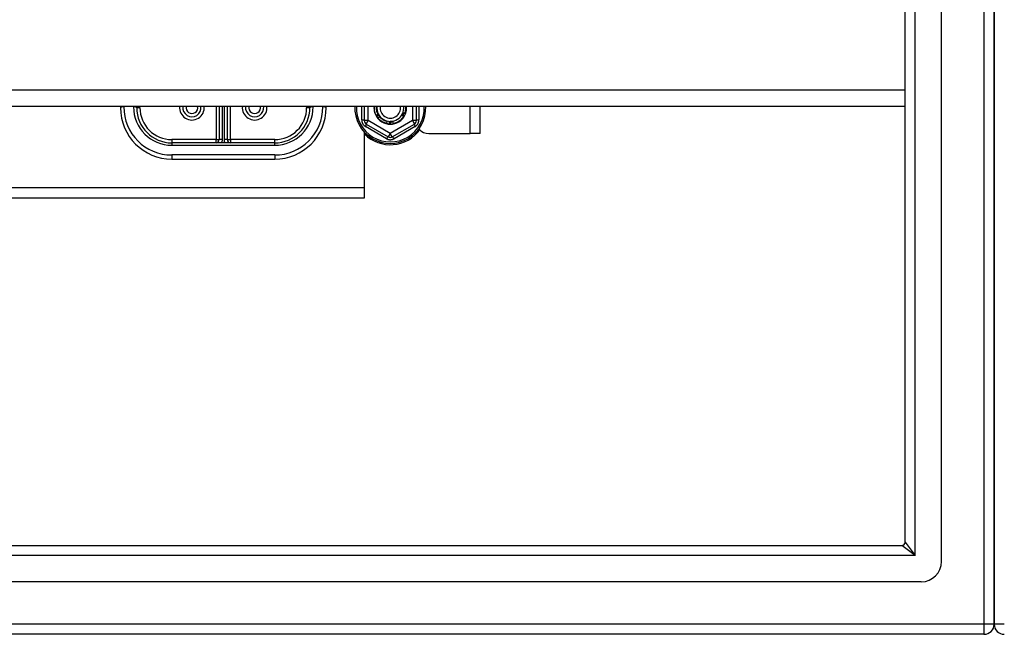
# Model space of a CAD drawing. Header units: inches. Extents: x 96 to 240, y 74 to 100.
# Tile 30 of 65: x 159 to 168, y 75 to 81. Entities that reach past the tile are written whole.
import ezdxf

# ---------------------------------------------------------------- set-up
doc = ezdxf.new("R2010")
doc.units = ezdxf.units.IN
doc.header["$MEASUREMENT"] = 0
doc.layers.add('Visible Edges(ANSI)', color=7, linetype='Continuous', lineweight=25)
doc.layers.add('Visible Tangent Edges(ANSI)', color=7, linetype='Continuous', lineweight=25)

msp = doc.modelspace()

# ---------------------------------------------------------------- linework, layer by layer
at = {"layer": 'Visible Edges(ANSI)'}
for p, q in [((167.5958, 75.9106), (167.5958, 98.4933)), ((167.2415, 76.0991), (167.2415, 98.3048)), ((168.1077, 98.328), (168.1077, 76.076)), ((168.1077, 76.076), (168.1077, 98.328)), ((167.2415, 80.3412), (130.6077, 80.3412)), ((159.6077, 80.3412), (159.6077, 80.3289)), ((159.7651, 80.3289), (159.7651, 80.3412)), ((160.5683, 80.3412), (160.5683, 80.0179)), ((160.647, 80.0179), (160.647, 80.3412)), ((161.4502, 80.3412), (161.4502, 80.3289)), ((161.6077, 80.3289), (161.6077, 80.3412)), ((161.9787, 80.3412), (161.9787, 80.2031)), ((162.4866, 80.2031), (162.4866, 80.3412)), ((163.1077, 80.077), (163.1077, 80.3412)), ((162.0961, 80.2526), (162.0959, 80.253)), ((162.0986, 80.2482), (162.0984, 80.2485)), ((162.1296, 80.2408), (162.1305, 80.242)), ((162.1999, 80.1982), (162.1944, 80.1763)), ((162.3671, 80.2488), (162.3669, 80.2485)), ((162.3696, 80.2533), (162.3694, 80.2529)), ((161.9827, 79.551), (161.9827, 80.089)), ((161.9984, 80.169), (162.213, 80.0451)), ((162.2132, 80.1727), (162.2129, 80.1708)), ((162.2279, 80.1715), (162.2277, 80.1715)), ((162.233, 80.1715), (162.2326, 80.1715)), ((162.2381, 80.1716), (162.2377, 80.1715)), ((162.2523, 80.0451), (162.4669, 80.169)), ((162.6077, 80.077), (163.0087, 80.077)), ((163.1077, 80.077), (163.0087, 80.077)), ((161.1077, 79.9864), (160.1077, 79.9864)), ((160.1077, 79.8289), (161.1077, 79.8289)), ((161.9827, 79.452), (161.9827, 79.551)), ((135.2327, 79.452), (161.9827, 79.452)), ((97.0048, 76.0681), (167.2105, 76.0681)), ((168.1077, 75.301), (168.1077, 76.076)), ((168.1077, 76.076), (168.1077, 75.301)), ((167.399, 75.7138), (96.8163, 75.7138)), ((168.0087, 75.202), (96.9738, 75.202))]:
    msp.add_line(p, q, dxfattribs=at)
at = {"layer": 'Visible Edges(ANSI)', "flags": 128}
for points in [[(162.0959, 80.253), (162.0941, 80.2563), (162.0924, 80.2598), (162.0908, 80.2632), (162.0893, 80.2667), (162.0879, 80.2702), (162.0865, 80.2738), (162.0853, 80.2774), (162.0841, 80.281), (162.083, 80.2847), (162.082, 80.2883), (162.0811, 80.292), (162.0803, 80.2958), (162.0796, 80.2995), (162.079, 80.3032), (162.0784, 80.307), (162.078, 80.3108), (162.0776, 80.3146), (162.0774, 80.3184), (162.0772, 80.3222), (162.0771, 80.326), (162.0772, 80.3298), (162.0773, 80.3336), (162.0775, 80.3374), (162.0778, 80.3412)], [(162.0949, 80.3412), (162.0947, 80.338), (162.0946, 80.3347), (162.0945, 80.3315), (162.0946, 80.3282), (162.0947, 80.325), (162.0949, 80.3218), (162.0951, 80.3185), (162.0954, 80.3153), (162.0958, 80.312), (162.0963, 80.3088), (162.0969, 80.3056), (162.0975, 80.3024), (162.0982, 80.2993), (162.099, 80.2961), (162.0999, 80.293), (162.1008, 80.2899), (162.1018, 80.2868), (162.1029, 80.2837), (162.104, 80.2807), (162.1052, 80.2777), (162.1065, 80.2747), (162.1079, 80.2718), (162.1093, 80.2689), (162.1108, 80.266)], [(162.3423, 80.2536), (162.3429, 80.2548), (162.3435, 80.2559), (162.3441, 80.2571), (162.3447, 80.2583), (162.3453, 80.2595), (162.3459, 80.2606), (162.3465, 80.2618), (162.3471, 80.263), (162.3477, 80.2641), (162.3483, 80.2653), (162.3489, 80.2665), (162.3495, 80.2677), (162.35, 80.2688), (162.3506, 80.27), (162.3512, 80.2712), (162.3518, 80.2723), (162.3524, 80.2735), (162.353, 80.2747), (162.3536, 80.2759), (162.3542, 80.277), (162.3548, 80.2782), (162.3554, 80.2794), (162.356, 80.2805), (162.3566, 80.2817)], [(162.3423, 80.2536), (162.343, 80.2547), (162.3438, 80.2558), (162.3445, 80.2569), (162.3452, 80.258), (162.3458, 80.2592), (162.3465, 80.2603), (162.3472, 80.2614), (162.3478, 80.2626), (162.3485, 80.2637), (162.3491, 80.2649), (162.3497, 80.2661), (162.3503, 80.2672), (162.3509, 80.2684), (162.3515, 80.2696), (162.352, 80.2708), (162.3526, 80.272), (162.3531, 80.2732), (162.3537, 80.2744), (162.3542, 80.2756), (162.3547, 80.2768), (162.3552, 80.278), (162.3557, 80.2792), (162.3561, 80.2805), (162.3566, 80.2817)], [(162.3533, 80.2667), (162.3536, 80.2673), (162.3538, 80.2678), (162.3541, 80.2684), (162.3544, 80.269), (162.3547, 80.2695), (162.3549, 80.2701), (162.3552, 80.2707), (162.3554, 80.2713), (162.3557, 80.2718), (162.356, 80.2724), (162.3562, 80.273), (162.3565, 80.2736), (162.3567, 80.2742), (162.357, 80.2747), (162.3572, 80.2753), (162.3575, 80.2759), (162.3577, 80.2765), (162.3579, 80.2771), (162.3582, 80.2777), (162.3584, 80.2783), (162.3586, 80.2788), (162.3588, 80.2794), (162.3591, 80.28), (162.3593, 80.2806)], [(162.3566, 80.2817), (162.3573, 80.2814), (162.3581, 80.2811), (162.3589, 80.2808), (162.3596, 80.2805), (162.3604, 80.2802), (162.3612, 80.2799), (162.362, 80.2796), (162.3627, 80.2793), (162.3635, 80.279), (162.3643, 80.2787), (162.365, 80.2784), (162.3658, 80.2781), (162.3666, 80.2778), (162.3673, 80.2775), (162.3681, 80.2772), (162.3689, 80.2769), (162.3696, 80.2766), (162.3704, 80.2763), (162.3712, 80.276), (162.372, 80.2757), (162.3727, 80.2754), (162.3735, 80.2751), (162.3743, 80.2749), (162.3751, 80.2746)], [(162.3751, 80.2746), (162.3759, 80.2772), (162.3768, 80.2799), (162.3775, 80.2826), (162.3783, 80.2854), (162.3789, 80.2881), (162.3796, 80.2909), (162.3802, 80.2936), (162.3807, 80.2964), (162.3812, 80.2992), (162.3816, 80.3019), (162.3819, 80.3047), (162.3823, 80.3075), (162.3825, 80.3103), (162.3827, 80.3131), (162.3829, 80.3159), (162.383, 80.3188), (162.3831, 80.3216), (162.3831, 80.3244), (162.383, 80.3272), (162.3829, 80.33), (162.3827, 80.3328), (162.3825, 80.3356), (162.3823, 80.3384), (162.382, 80.3412)], [(162.3875, 80.3412), (162.3877, 80.3385), (162.3879, 80.3358), (162.388, 80.3331), (162.3881, 80.3304), (162.3882, 80.3277), (162.3882, 80.3249), (162.3881, 80.3222), (162.388, 80.3195), (162.3878, 80.3168), (162.3876, 80.3141), (162.3874, 80.3114), (162.3871, 80.3087), (162.3867, 80.306), (162.3864, 80.3033), (162.3859, 80.3006), (162.3854, 80.298), (162.3849, 80.2953), (162.3843, 80.2926), (162.3837, 80.29), (162.383, 80.2874), (162.3823, 80.2847), (162.3816, 80.2821), (162.3808, 80.2795), (162.3799, 80.277)], [(162.0959, 80.253), (162.0966, 80.2536), (162.0974, 80.2542), (162.0981, 80.2548), (162.0988, 80.2554), (162.0996, 80.2561), (162.1003, 80.2567), (162.1011, 80.2573), (162.1018, 80.2579), (162.1026, 80.2585), (162.1033, 80.2591), (162.104, 80.2597), (162.1048, 80.2603), (162.1055, 80.2609), (162.1063, 80.2615), (162.107, 80.2622), (162.1078, 80.2628), (162.1085, 80.2634), (162.1093, 80.264), (162.11, 80.2646), (162.1108, 80.2652), (162.1115, 80.2658), (162.1123, 80.2664), (162.113, 80.267), (162.1138, 80.2676)], [(162.1158, 80.2637), (162.115, 80.2632), (162.1142, 80.2627), (162.1134, 80.2623), (162.1126, 80.2618), (162.1117, 80.2613), (162.1109, 80.2609), (162.1101, 80.2604), (162.1093, 80.2599), (162.1085, 80.2595), (162.1076, 80.259), (162.1068, 80.2585), (162.106, 80.2581), (162.1052, 80.2576), (162.1043, 80.2571), (162.1035, 80.2567), (162.1027, 80.2562), (162.1019, 80.2558), (162.101, 80.2553), (162.1002, 80.2549), (162.0994, 80.2544), (162.0986, 80.254), (162.0977, 80.2535), (162.0969, 80.2531), (162.0961, 80.2526)], [(162.0984, 80.2485), (162.0983, 80.2487), (162.0982, 80.2488), (162.0981, 80.249), (162.098, 80.2492), (162.0979, 80.2494), (162.0978, 80.2495), (162.0977, 80.2497), (162.0976, 80.2499), (162.0975, 80.25), (162.0974, 80.2502), (162.0973, 80.2504), (162.0972, 80.2505), (162.0971, 80.2507), (162.097, 80.2509), (162.0969, 80.2511), (162.0968, 80.2512), (162.0967, 80.2514), (162.0966, 80.2516), (162.0966, 80.2517), (162.0965, 80.2519), (162.0964, 80.2521), (162.0963, 80.2523), (162.0962, 80.2524), (162.0961, 80.2526)], [(162.0984, 80.2485), (162.0991, 80.2491), (162.0998, 80.2498), (162.1005, 80.2504), (162.1013, 80.2511), (162.102, 80.2517), (162.1027, 80.2523), (162.1034, 80.253), (162.1042, 80.2536), (162.1049, 80.2543), (162.1056, 80.2549), (162.1063, 80.2555), (162.107, 80.2562), (162.1078, 80.2568), (162.1085, 80.2574), (162.1092, 80.2581), (162.11, 80.2587), (162.1107, 80.2593), (162.1114, 80.2599), (162.1122, 80.2606), (162.1129, 80.2612), (162.1136, 80.2618), (162.1144, 80.2624), (162.1151, 80.2631), (162.1158, 80.2637)], [(162.118, 80.2599), (162.1172, 80.2594), (162.1164, 80.2589), (162.1156, 80.2584), (162.1148, 80.2579), (162.114, 80.2574), (162.1132, 80.2569), (162.1124, 80.2564), (162.1116, 80.2559), (162.1108, 80.2554), (162.1099, 80.2549), (162.1091, 80.2544), (162.1083, 80.2539), (162.1075, 80.2535), (162.1067, 80.253), (162.1059, 80.2525), (162.1051, 80.252), (162.1043, 80.2515), (162.1035, 80.251), (162.1027, 80.2505), (162.1019, 80.2501), (162.101, 80.2496), (162.1002, 80.2491), (162.0994, 80.2486), (162.0986, 80.2482)], [(162.1142, 80.2277), (162.1136, 80.2285), (162.1129, 80.2294), (162.1123, 80.2302), (162.1116, 80.2311), (162.111, 80.2319), (162.1103, 80.2328), (162.1097, 80.2337), (162.1091, 80.2345), (162.1085, 80.2354), (162.1079, 80.2363), (162.1073, 80.2372), (162.1067, 80.238), (162.1061, 80.2389), (162.1055, 80.2398), (162.1049, 80.2407), (162.1043, 80.2416), (162.1038, 80.2425), (162.1032, 80.2434), (162.1027, 80.2444), (162.1021, 80.2453), (162.1016, 80.2462), (162.1011, 80.2471), (162.1005, 80.248), (162.1, 80.249)], [(162.1022, 80.2452), (162.1028, 80.2458), (162.1035, 80.2464), (162.1041, 80.2471), (162.1048, 80.2477), (162.1054, 80.2483), (162.1061, 80.2489), (162.1067, 80.2495), (162.1074, 80.2501), (162.108, 80.2508), (162.1087, 80.2514), (162.1094, 80.252), (162.11, 80.2526), (162.1107, 80.2532), (162.1113, 80.2538), (162.112, 80.2544), (162.1127, 80.255), (162.1133, 80.2556), (162.114, 80.2562), (162.1146, 80.2569), (162.1153, 80.2575), (162.116, 80.2581), (162.1166, 80.2587), (162.1173, 80.2593), (162.118, 80.2599)], [(162.1108, 80.266), (162.111, 80.2661), (162.1111, 80.2662), (162.1113, 80.2663), (162.1114, 80.2664), (162.1116, 80.2665), (162.1117, 80.2667), (162.1118, 80.2668), (162.112, 80.2669), (162.1121, 80.267), (162.1123, 80.2671), (162.1124, 80.2672), (162.1126, 80.2673), (162.1127, 80.2674), (162.1128, 80.2676), (162.113, 80.2677), (162.1131, 80.2678), (162.1133, 80.2679), (162.1134, 80.268), (162.1136, 80.2681), (162.1137, 80.2682), (162.1139, 80.2683), (162.114, 80.2685), (162.1141, 80.2686), (162.1143, 80.2687)], [(162.1138, 80.2676), (162.1137, 80.2675), (162.1136, 80.2674), (162.1134, 80.2674), (162.1133, 80.2673), (162.1132, 80.2672), (162.1131, 80.2672), (162.1129, 80.2671), (162.1128, 80.267), (162.1127, 80.267), (162.1126, 80.2669), (162.1124, 80.2668), (162.1123, 80.2668), (162.1122, 80.2667), (162.1121, 80.2666), (162.112, 80.2666), (162.1118, 80.2665), (162.1117, 80.2664), (162.1116, 80.2664), (162.1115, 80.2663), (162.1113, 80.2662), (162.1112, 80.2662), (162.1111, 80.2661), (162.111, 80.266), (162.1108, 80.266)], [(162.1291, 80.2399), (162.1285, 80.2393), (162.1278, 80.2388), (162.1271, 80.2383), (162.1265, 80.2378), (162.1258, 80.2372), (162.1252, 80.2367), (162.1245, 80.2362), (162.1239, 80.2356), (162.1232, 80.2351), (162.1226, 80.2346), (162.1219, 80.234), (162.1213, 80.2335), (162.1206, 80.233), (162.12, 80.2324), (162.1193, 80.2319), (162.1187, 80.2314), (162.118, 80.2308), (162.1174, 80.2303), (162.1167, 80.2298), (162.1161, 80.2292), (162.1154, 80.2287), (162.1148, 80.2281), (162.1141, 80.2276), (162.1135, 80.2271)], [(162.1944, 80.1763), (162.1905, 80.1773), (162.1866, 80.1785), (162.1827, 80.1797), (162.1789, 80.181), (162.1751, 80.1825), (162.1714, 80.184), (162.1677, 80.1857), (162.1641, 80.1874), (162.1604, 80.1892), (162.1569, 80.1912), (162.1534, 80.1932), (162.1499, 80.1953), (162.1465, 80.1975), (162.1432, 80.1998), (162.1399, 80.2021), (162.1367, 80.2046), (162.1336, 80.2071), (162.1305, 80.2097), (162.1275, 80.2124), (162.1245, 80.2152), (162.1216, 80.2181), (162.1189, 80.221), (162.1161, 80.224), (162.1135, 80.2271)], [(162.1143, 80.2687), (162.115, 80.2676), (162.1157, 80.2665), (162.1164, 80.2654), (162.1171, 80.2643), (162.1179, 80.2632), (162.1186, 80.2621), (162.1193, 80.261), (162.12, 80.2599), (162.1207, 80.2588), (162.1214, 80.2577), (162.1222, 80.2566), (162.1229, 80.2555), (162.1236, 80.2544), (162.1243, 80.2533), (162.125, 80.2522), (162.1257, 80.2511), (162.1265, 80.25), (162.1272, 80.2489), (162.1279, 80.2478), (162.1286, 80.2467), (162.1293, 80.2456), (162.13, 80.2445), (162.1308, 80.2434), (162.1315, 80.2423)], [(162.1143, 80.2687), (162.1149, 80.2675), (162.1155, 80.2663), (162.1161, 80.2652), (162.1167, 80.264), (162.1173, 80.2629), (162.118, 80.2617), (162.1186, 80.2606), (162.1193, 80.2594), (162.12, 80.2583), (162.1207, 80.2572), (162.1214, 80.2561), (162.1221, 80.255), (162.1228, 80.2539), (162.1235, 80.2528), (162.1243, 80.2517), (162.125, 80.2506), (162.1258, 80.2496), (162.1266, 80.2485), (162.1274, 80.2474), (162.1282, 80.2464), (162.129, 80.2454), (162.1298, 80.2443), (162.1306, 80.2433), (162.1315, 80.2423)], [(162.1185, 80.2551), (162.1189, 80.2545), (162.1193, 80.2539), (162.1198, 80.2532), (162.1202, 80.2526), (162.1206, 80.252), (162.121, 80.2514), (162.1214, 80.2507), (162.1219, 80.2501), (162.1223, 80.2495), (162.1227, 80.2489), (162.1232, 80.2483), (162.1236, 80.2476), (162.1241, 80.247), (162.1245, 80.2464), (162.125, 80.2458), (162.1254, 80.2452), (162.1259, 80.2446), (162.1263, 80.244), (162.1268, 80.2434), (162.1273, 80.2428), (162.1278, 80.2422), (162.1282, 80.2417), (162.1287, 80.2411), (162.1292, 80.2405)], [(162.1202, 80.2561), (162.1202, 80.2561), (162.1201, 80.256), (162.12, 80.256), (162.12, 80.2559), (162.1199, 80.2559), (162.1198, 80.2559), (162.1198, 80.2558), (162.1197, 80.2558), (162.1196, 80.2557), (162.1196, 80.2557), (162.1195, 80.2556), (162.1194, 80.2556), (162.1194, 80.2555), (162.1193, 80.2555), (162.1192, 80.2554), (162.1192, 80.2554), (162.1191, 80.2554), (162.119, 80.2553), (162.1189, 80.2553), (162.1189, 80.2552), (162.1188, 80.2552), (162.1187, 80.2551), (162.1187, 80.2551), (162.1186, 80.255)], [(162.1188, 80.2547), (162.1189, 80.2548), (162.1189, 80.2549), (162.119, 80.2549), (162.119, 80.255), (162.1191, 80.255), (162.1192, 80.2551), (162.1192, 80.2551), (162.1193, 80.2552), (162.1193, 80.2553), (162.1194, 80.2553), (162.1195, 80.2554), (162.1195, 80.2554), (162.1196, 80.2555), (162.1196, 80.2556), (162.1197, 80.2556), (162.1198, 80.2557), (162.1198, 80.2557), (162.1199, 80.2558), (162.1199, 80.2558), (162.12, 80.2559), (162.1201, 80.256), (162.1201, 80.256), (162.1202, 80.2561), (162.1202, 80.2561)], [(162.1226, 80.2525), (162.1226, 80.2524), (162.1225, 80.2524), (162.1224, 80.2523), (162.1224, 80.2523), (162.1223, 80.2522), (162.1222, 80.2522), (162.1222, 80.2521), (162.1221, 80.2521), (162.122, 80.252), (162.122, 80.252), (162.1219, 80.2519), (162.1218, 80.2519), (162.1218, 80.2518), (162.1217, 80.2518), (162.1216, 80.2518), (162.1216, 80.2517), (162.1215, 80.2517), (162.1214, 80.2516), (162.1214, 80.2516), (162.1213, 80.2515), (162.1212, 80.2515), (162.1212, 80.2514), (162.1211, 80.2514), (162.121, 80.2513)], [(162.1212, 80.251), (162.1213, 80.2511), (162.1214, 80.2511), (162.1214, 80.2512), (162.1215, 80.2513), (162.1215, 80.2513), (162.1216, 80.2514), (162.1216, 80.2514), (162.1217, 80.2515), (162.1218, 80.2516), (162.1218, 80.2516), (162.1219, 80.2517), (162.1219, 80.2517), (162.122, 80.2518), (162.1221, 80.2519), (162.1221, 80.2519), (162.1222, 80.252), (162.1222, 80.2521), (162.1223, 80.2521), (162.1223, 80.2522), (162.1224, 80.2522), (162.1225, 80.2523), (162.1225, 80.2524), (162.1226, 80.2524), (162.1226, 80.2525)], [(162.1251, 80.2489), (162.1251, 80.2488), (162.125, 80.2488), (162.125, 80.2487), (162.1249, 80.2487), (162.1248, 80.2486), (162.1248, 80.2486), (162.1247, 80.2485), (162.1246, 80.2485), (162.1246, 80.2484), (162.1245, 80.2484), (162.1244, 80.2483), (162.1244, 80.2483), (162.1243, 80.2482), (162.1242, 80.2482), (162.1242, 80.2481), (162.1241, 80.2481), (162.124, 80.248), (162.124, 80.248), (162.1239, 80.2479), (162.1238, 80.2479), (162.1238, 80.2478), (162.1237, 80.2478), (162.1237, 80.2477), (162.1236, 80.2477)], [(162.1238, 80.2474), (162.1239, 80.2475), (162.1239, 80.2475), (162.124, 80.2476), (162.124, 80.2476), (162.1241, 80.2477), (162.1241, 80.2478), (162.1242, 80.2478), (162.1242, 80.2479), (162.1243, 80.248), (162.1244, 80.248), (162.1244, 80.2481), (162.1245, 80.2481), (162.1245, 80.2482), (162.1246, 80.2483), (162.1246, 80.2483), (162.1247, 80.2484), (162.1248, 80.2485), (162.1248, 80.2485), (162.1249, 80.2486), (162.1249, 80.2486), (162.125, 80.2487), (162.125, 80.2488), (162.1251, 80.2488), (162.1251, 80.2489)], [(162.1278, 80.2454), (162.1277, 80.2453), (162.1276, 80.2453), (162.1276, 80.2452), (162.1275, 80.2452), (162.1275, 80.2451), (162.1274, 80.2451), (162.1273, 80.245), (162.1273, 80.245), (162.1272, 80.2449), (162.1271, 80.2449), (162.1271, 80.2448), (162.127, 80.2448), (162.127, 80.2447), (162.1269, 80.2447), (162.1268, 80.2446), (162.1268, 80.2446), (162.1267, 80.2445), (162.1266, 80.2445), (162.1266, 80.2444), (162.1265, 80.2443), (162.1264, 80.2443), (162.1264, 80.2442), (162.1263, 80.2442), (162.1263, 80.2441)], [(162.1265, 80.2439), (162.1265, 80.2439), (162.1266, 80.244), (162.1266, 80.2441), (162.1267, 80.2441), (162.1267, 80.2442), (162.1268, 80.2442), (162.1269, 80.2443), (162.1269, 80.2444), (162.127, 80.2444), (162.127, 80.2445), (162.1271, 80.2446), (162.1271, 80.2446), (162.1272, 80.2447), (162.1272, 80.2448), (162.1273, 80.2448), (162.1273, 80.2449), (162.1274, 80.2449), (162.1275, 80.245), (162.1275, 80.2451), (162.1276, 80.2451), (162.1276, 80.2452), (162.1277, 80.2453), (162.1277, 80.2453), (162.1278, 80.2454)], [(162.1315, 80.2423), (162.1314, 80.2422), (162.1313, 80.2421), (162.1311, 80.242), (162.131, 80.2419), (162.1309, 80.2419), (162.1308, 80.2418), (162.1307, 80.2417), (162.1306, 80.2416), (162.1305, 80.2415), (162.1304, 80.2414), (162.1303, 80.2413), (162.1301, 80.2412), (162.13, 80.2412), (162.1299, 80.2411), (162.1298, 80.241), (162.1297, 80.2409), (162.1296, 80.2408), (162.1295, 80.2407), (162.1294, 80.2406), (162.1293, 80.2405), (162.1291, 80.2405), (162.129, 80.2404), (162.1289, 80.2403), (162.1288, 80.2402)], [(162.1288, 80.2402), (162.1312, 80.2376), (162.1336, 80.2351), (162.1361, 80.2326), (162.1386, 80.2302), (162.1412, 80.2279), (162.1439, 80.2257), (162.1466, 80.2235), (162.1494, 80.2213), (162.1522, 80.2193), (162.1551, 80.2173), (162.1581, 80.2154), (162.161, 80.2136), (162.1641, 80.2119), (162.1672, 80.2102), (162.1703, 80.2086), (162.1734, 80.2071), (162.1766, 80.2057), (162.1799, 80.2044), (162.1832, 80.2031), (162.1865, 80.202), (162.1898, 80.2009), (162.1931, 80.1999), (162.1965, 80.199), (162.1999, 80.1982)], [(162.1305, 80.242), (162.1305, 80.2419), (162.1304, 80.2419), (162.1303, 80.2418), (162.1303, 80.2418), (162.1302, 80.2417), (162.1301, 80.2417), (162.1301, 80.2416), (162.13, 80.2416), (162.13, 80.2415), (162.1299, 80.2414), (162.1298, 80.2414), (162.1298, 80.2413), (162.1297, 80.2413), (162.1297, 80.2412), (162.1296, 80.2412), (162.1295, 80.2411), (162.1295, 80.2411), (162.1294, 80.241), (162.1293, 80.241), (162.1293, 80.2409), (162.1292, 80.2408), (162.1292, 80.2408), (162.1291, 80.2407), (162.129, 80.2407)], [(162.2129, 80.1708), (162.2097, 80.1713), (162.2065, 80.1719), (162.2033, 80.1725), (162.2002, 80.1732), (162.197, 80.174), (162.1939, 80.1749), (162.1908, 80.1758), (162.1877, 80.1768), (162.1846, 80.1778), (162.1816, 80.1789), (162.1785, 80.1801), (162.1755, 80.1813), (162.1726, 80.1826), (162.1696, 80.1839), (162.1667, 80.1853), (162.1638, 80.1868), (162.1609, 80.1883), (162.1581, 80.1899), (162.1553, 80.1916), (162.1525, 80.1933), (162.1498, 80.1951), (162.1471, 80.1969), (162.1445, 80.1988), (162.1419, 80.2007)], [(162.224, 80.1953), (162.2253, 80.1954), (162.2266, 80.1955), (162.2279, 80.1955), (162.2292, 80.1956), (162.2305, 80.1957), (162.2318, 80.1957), (162.2331, 80.1958), (162.2344, 80.1959), (162.2357, 80.196), (162.237, 80.196), (162.2384, 80.1961), (162.2397, 80.1962), (162.241, 80.1962), (162.2423, 80.1963), (162.2436, 80.1964), (162.2449, 80.1964), (162.2462, 80.1965), (162.2476, 80.1966), (162.2489, 80.1967), (162.2502, 80.1967), (162.2515, 80.1968), (162.2528, 80.1969), (162.2541, 80.1969), (162.2554, 80.197)], [(162.224, 80.1953), (162.2253, 80.1952), (162.2266, 80.1952), (162.2279, 80.1951), (162.2292, 80.1951), (162.2305, 80.1951), (162.2318, 80.195), (162.2332, 80.195), (162.2345, 80.195), (162.2358, 80.1951), (162.2371, 80.1951), (162.2384, 80.1952), (162.2397, 80.1952), (162.241, 80.1953), (162.2424, 80.1954), (162.2437, 80.1955), (162.245, 80.1956), (162.2463, 80.1957), (162.2476, 80.1959), (162.2489, 80.196), (162.2502, 80.1962), (162.2515, 80.1964), (162.2528, 80.1966), (162.2541, 80.1968), (162.2554, 80.197)], [(162.2277, 80.1715), (162.2275, 80.1725), (162.2273, 80.1735), (162.2272, 80.1745), (162.227, 80.1755), (162.2268, 80.1765), (162.2267, 80.1775), (162.2265, 80.1785), (162.2264, 80.1795), (162.2262, 80.1804), (162.226, 80.1814), (162.2259, 80.1824), (162.2257, 80.1834), (162.2256, 80.1844), (162.2254, 80.1854), (162.2253, 80.1864), (162.2251, 80.1874), (162.225, 80.1884), (162.2248, 80.1894), (162.2247, 80.1904), (162.2245, 80.1914), (162.2244, 80.1923), (162.2242, 80.1933), (162.2241, 80.1943), (162.224, 80.1953)], [(162.2283, 80.1942), (162.2283, 80.1932), (162.2283, 80.1923), (162.2283, 80.1913), (162.2283, 80.1904), (162.2283, 80.1895), (162.2283, 80.1885), (162.2283, 80.1876), (162.2283, 80.1866), (162.2283, 80.1857), (162.2282, 80.1847), (162.2282, 80.1838), (162.2282, 80.1829), (162.2282, 80.1819), (162.2282, 80.181), (162.2282, 80.18), (162.2281, 80.1791), (162.2281, 80.1781), (162.2281, 80.1772), (162.2281, 80.1763), (162.228, 80.1753), (162.228, 80.1744), (162.228, 80.1734), (162.228, 80.1725), (162.2279, 80.1715)], [(162.2326, 80.1715), (162.2324, 80.1724), (162.2322, 80.1734), (162.2321, 80.1743), (162.2319, 80.1752), (162.2317, 80.1762), (162.2315, 80.1771), (162.2313, 80.1781), (162.2311, 80.179), (162.2309, 80.18), (162.2308, 80.1809), (162.2306, 80.1819), (162.2304, 80.1828), (162.2302, 80.1837), (162.23, 80.1847), (162.2299, 80.1856), (162.2297, 80.1866), (162.2295, 80.1875), (162.2293, 80.1885), (162.2292, 80.1894), (162.229, 80.1904), (162.2288, 80.1913), (162.2287, 80.1923), (162.2285, 80.1932), (162.2283, 80.1942)], [(162.2327, 80.1941), (162.2327, 80.1932), (162.2328, 80.1922), (162.2328, 80.1913), (162.2328, 80.1903), (162.2328, 80.1894), (162.2328, 80.1884), (162.2329, 80.1875), (162.2329, 80.1866), (162.2329, 80.1856), (162.2329, 80.1847), (162.2329, 80.1837), (162.233, 80.1828), (162.233, 80.1818), (162.233, 80.1809), (162.233, 80.18), (162.233, 80.179), (162.233, 80.1781), (162.233, 80.1771), (162.233, 80.1762), (162.233, 80.1752), (162.233, 80.1743), (162.233, 80.1734), (162.233, 80.1724), (162.233, 80.1715)], [(162.2377, 80.1715), (162.2375, 80.1725), (162.2373, 80.1734), (162.2371, 80.1744), (162.2369, 80.1753), (162.2366, 80.1762), (162.2364, 80.1772), (162.2362, 80.1781), (162.236, 80.179), (162.2358, 80.18), (162.2356, 80.1809), (162.2354, 80.1819), (162.2351, 80.1828), (162.2349, 80.1837), (162.2347, 80.1847), (162.2345, 80.1856), (162.2343, 80.1866), (162.2341, 80.1875), (162.2339, 80.1884), (162.2337, 80.1894), (162.2335, 80.1903), (162.2333, 80.1913), (162.2331, 80.1922), (162.2329, 80.1932), (162.2327, 80.1941)], [(162.2371, 80.1942), (162.2371, 80.1941), (162.2371, 80.194), (162.2371, 80.1939), (162.2371, 80.1939), (162.2371, 80.1938), (162.2371, 80.1937), (162.2371, 80.1936), (162.2371, 80.1935), (162.2371, 80.1934), (162.2371, 80.1934), (162.2371, 80.1933), (162.2371, 80.1932), (162.2371, 80.1931), (162.2371, 80.193), (162.2372, 80.1929), (162.2372, 80.1929), (162.2372, 80.1928), (162.2372, 80.1927), (162.2372, 80.1926), (162.2372, 80.1925), (162.2372, 80.1925), (162.2372, 80.1924), (162.2372, 80.1923), (162.2372, 80.1922)], [(162.2376, 80.1922), (162.2375, 80.1923), (162.2375, 80.1924), (162.2375, 80.1925), (162.2375, 80.1925), (162.2375, 80.1926), (162.2374, 80.1927), (162.2374, 80.1928), (162.2374, 80.1929), (162.2374, 80.193), (162.2374, 80.193), (162.2373, 80.1931), (162.2373, 80.1932), (162.2373, 80.1933), (162.2373, 80.1934), (162.2373, 80.1934), (162.2372, 80.1935), (162.2372, 80.1936), (162.2372, 80.1937), (162.2372, 80.1938), (162.2372, 80.1939), (162.2371, 80.1939), (162.2371, 80.194), (162.2371, 80.1941), (162.2371, 80.1942)], [(162.2414, 80.1944), (162.2415, 80.1943), (162.2415, 80.1942), (162.2415, 80.1941), (162.2415, 80.1941), (162.2415, 80.194), (162.2415, 80.1939), (162.2415, 80.1938), (162.2415, 80.1937), (162.2415, 80.1937), (162.2415, 80.1936), (162.2415, 80.1935), (162.2415, 80.1934), (162.2415, 80.1933), (162.2416, 80.1933), (162.2416, 80.1932), (162.2416, 80.1931), (162.2416, 80.193), (162.2416, 80.1929), (162.2416, 80.1928), (162.2416, 80.1928), (162.2416, 80.1927), (162.2416, 80.1926), (162.2416, 80.1925), (162.2416, 80.1924)], [(162.242, 80.1925), (162.242, 80.1925), (162.2419, 80.1926), (162.2419, 80.1927), (162.2419, 80.1928), (162.2419, 80.1929), (162.2418, 80.1929), (162.2418, 80.193), (162.2418, 80.1931), (162.2418, 80.1932), (162.2418, 80.1933), (162.2417, 80.1933), (162.2417, 80.1934), (162.2417, 80.1935), (162.2417, 80.1936), (162.2416, 80.1937), (162.2416, 80.1937), (162.2416, 80.1938), (162.2416, 80.1939), (162.2416, 80.194), (162.2415, 80.1941), (162.2415, 80.1942), (162.2415, 80.1942), (162.2415, 80.1943), (162.2414, 80.1944)], [(162.2458, 80.1948), (162.2458, 80.1947), (162.2458, 80.1946), (162.2458, 80.1945), (162.2458, 80.1944), (162.2459, 80.1943), (162.2459, 80.1943), (162.2459, 80.1942), (162.2459, 80.1941), (162.2459, 80.194), (162.2459, 80.1939), (162.2459, 80.1939), (162.2459, 80.1938), (162.2459, 80.1937), (162.2459, 80.1936), (162.246, 80.1935), (162.246, 80.1935), (162.246, 80.1934), (162.246, 80.1933), (162.246, 80.1932), (162.246, 80.1931), (162.246, 80.193), (162.246, 80.193), (162.246, 80.1929), (162.2461, 80.1928)], [(162.2464, 80.1928), (162.2464, 80.1929), (162.2464, 80.193), (162.2463, 80.1931), (162.2463, 80.1932), (162.2463, 80.1932), (162.2463, 80.1933), (162.2462, 80.1934), (162.2462, 80.1935), (162.2462, 80.1936), (162.2462, 80.1936), (162.2461, 80.1937), (162.2461, 80.1938), (162.2461, 80.1939), (162.2461, 80.194), (162.246, 80.194), (162.246, 80.1941), (162.246, 80.1942), (162.246, 80.1943), (162.2459, 80.1944), (162.2459, 80.1944), (162.2459, 80.1945), (162.2459, 80.1946), (162.2458, 80.1947), (162.2458, 80.1948)], [(162.2501, 80.1953), (162.2502, 80.1952), (162.2502, 80.1951), (162.2502, 80.195), (162.2502, 80.1949), (162.2502, 80.1949), (162.2502, 80.1948), (162.2502, 80.1947), (162.2503, 80.1946), (162.2503, 80.1945), (162.2503, 80.1945), (162.2503, 80.1944), (162.2503, 80.1943), (162.2503, 80.1942), (162.2503, 80.1941), (162.2503, 80.194), (162.2504, 80.194), (162.2504, 80.1939), (162.2504, 80.1938), (162.2504, 80.1937), (162.2504, 80.1936), (162.2504, 80.1936), (162.2504, 80.1935), (162.2504, 80.1934), (162.2505, 80.1933)], [(162.2508, 80.1934), (162.2508, 80.1934), (162.2508, 80.1935), (162.2507, 80.1936), (162.2507, 80.1937), (162.2507, 80.1938), (162.2506, 80.1938), (162.2506, 80.1939), (162.2506, 80.194), (162.2506, 80.1941), (162.2505, 80.1942), (162.2505, 80.1942), (162.2505, 80.1943), (162.2505, 80.1944), (162.2504, 80.1945), (162.2504, 80.1945), (162.2504, 80.1946), (162.2503, 80.1947), (162.2503, 80.1948), (162.2503, 80.1949), (162.2503, 80.1949), (162.2502, 80.195), (162.2502, 80.1951), (162.2502, 80.1952), (162.2501, 80.1953)], [(162.2545, 80.1959), (162.2545, 80.1958), (162.2545, 80.1957), (162.2545, 80.1957), (162.2545, 80.1956), (162.2546, 80.1955), (162.2546, 80.1954), (162.2546, 80.1953), (162.2546, 80.1953), (162.2546, 80.1952), (162.2546, 80.1951), (162.2546, 80.195), (162.2547, 80.1949), (162.2547, 80.1949), (162.2547, 80.1948), (162.2547, 80.1947), (162.2547, 80.1946), (162.2547, 80.1945), (162.2548, 80.1945), (162.2548, 80.1944), (162.2548, 80.1943), (162.2548, 80.1942), (162.2548, 80.1941), (162.2548, 80.1941), (162.2549, 80.194)], [(162.2552, 80.194), (162.2552, 80.1941), (162.2551, 80.1942), (162.2551, 80.1943), (162.2551, 80.1943), (162.255, 80.1944), (162.255, 80.1945), (162.255, 80.1946), (162.255, 80.1947), (162.2549, 80.1947), (162.2549, 80.1948), (162.2549, 80.1949), (162.2548, 80.195), (162.2548, 80.195), (162.2548, 80.1951), (162.2547, 80.1952), (162.2547, 80.1953), (162.2547, 80.1954), (162.2547, 80.1954), (162.2546, 80.1955), (162.2546, 80.1956), (162.2546, 80.1957), (162.2545, 80.1958), (162.2545, 80.1958), (162.2545, 80.1959)], [(162.2554, 80.197), (162.2555, 80.196), (162.2557, 80.1951), (162.2558, 80.1941), (162.256, 80.1931), (162.2561, 80.1922), (162.2563, 80.1912), (162.2564, 80.1902), (162.2566, 80.1892), (162.2567, 80.1883), (162.2569, 80.1873), (162.257, 80.1863), (162.2572, 80.1854), (162.2573, 80.1844), (162.2575, 80.1834), (162.2576, 80.1824), (162.2578, 80.1815), (162.258, 80.1805), (162.2581, 80.1795), (162.2583, 80.1786), (162.2584, 80.1776), (162.2586, 80.1766), (162.2588, 80.1757), (162.2589, 80.1747), (162.2591, 80.1737)], [(162.3669, 80.2485), (162.3642, 80.2441), (162.3615, 80.2398), (162.3585, 80.2356), (162.3555, 80.2316), (162.3523, 80.2276), (162.3489, 80.2237), (162.3455, 80.22), (162.3419, 80.2163), (162.3382, 80.2128), (162.3344, 80.2094), (162.3305, 80.2061), (162.3265, 80.203), (162.3224, 80.1999), (162.3181, 80.1971), (162.3138, 80.1943), (162.3094, 80.1917), (162.305, 80.1893), (162.3004, 80.187), (162.2958, 80.1849), (162.2911, 80.1829), (162.2863, 80.181), (162.2815, 80.1793), (162.2766, 80.1778), (162.2717, 80.1764)], [(162.2717, 80.1764), (162.2764, 80.1779), (162.281, 80.1794), (162.2855, 80.1811), (162.29, 80.183), (162.2944, 80.1849), (162.2988, 80.1871), (162.3031, 80.1893), (162.3074, 80.1917), (162.3115, 80.1942), (162.3156, 80.1969), (162.3196, 80.1997), (162.3235, 80.2026), (162.3273, 80.2056), (162.331, 80.2088), (162.3346, 80.212), (162.3381, 80.2154), (162.3415, 80.2189), (162.3448, 80.2224), (162.3479, 80.2261), (162.351, 80.2299), (162.3539, 80.2338), (162.3567, 80.2378), (162.3594, 80.2419), (162.3619, 80.246)], [(162.3619, 80.246), (162.3611, 80.2463), (162.3603, 80.2466), (162.3595, 80.2469), (162.3587, 80.2472), (162.3578, 80.2475), (162.357, 80.2479), (162.3562, 80.2482), (162.3554, 80.2485), (162.3546, 80.2488), (162.3537, 80.2491), (162.3529, 80.2494), (162.3521, 80.2497), (162.3513, 80.2501), (162.3505, 80.2504), (162.3497, 80.2507), (162.3488, 80.251), (162.348, 80.2513), (162.3472, 80.2517), (162.3464, 80.252), (162.3456, 80.2523), (162.3448, 80.2526), (162.3439, 80.253), (162.3431, 80.2533), (162.3423, 80.2536)], [(162.3451, 80.2562), (162.3458, 80.2558), (162.3465, 80.2554), (162.3472, 80.255), (162.3479, 80.2545), (162.3486, 80.2541), (162.3493, 80.2537), (162.35, 80.2533), (162.3508, 80.2529), (162.3515, 80.2524), (162.3522, 80.252), (162.3529, 80.2516), (162.3536, 80.2512), (162.3543, 80.2507), (162.355, 80.2503), (162.3557, 80.2499), (162.3564, 80.2495), (162.3571, 80.249), (162.3578, 80.2486), (162.3585, 80.2482), (162.3592, 80.2477), (162.3599, 80.2473), (162.3605, 80.2469), (162.3612, 80.2464), (162.3619, 80.246)], [(162.3669, 80.2485), (162.366, 80.2488), (162.3651, 80.2491), (162.3642, 80.2494), (162.3632, 80.2497), (162.3623, 80.25), (162.3614, 80.2503), (162.3605, 80.2507), (162.3596, 80.251), (162.3587, 80.2513), (162.3578, 80.2516), (162.3569, 80.2519), (162.356, 80.2523), (162.3551, 80.2526), (162.3542, 80.2529), (162.3533, 80.2532), (162.3524, 80.2536), (162.3514, 80.2539), (162.3505, 80.2542), (162.3496, 80.2545), (162.3487, 80.2549), (162.3478, 80.2552), (162.3469, 80.2555), (162.346, 80.2559), (162.3451, 80.2562)], [(162.3474, 80.26), (162.3482, 80.2595), (162.349, 80.259), (162.3499, 80.2586), (162.3507, 80.2581), (162.3515, 80.2577), (162.3523, 80.2572), (162.3532, 80.2568), (162.354, 80.2563), (162.3548, 80.2558), (162.3556, 80.2554), (162.3565, 80.2549), (162.3573, 80.2545), (162.3581, 80.254), (162.3589, 80.2535), (162.3597, 80.2531), (162.3606, 80.2526), (162.3614, 80.2521), (162.3622, 80.2517), (162.363, 80.2512), (162.3638, 80.2507), (162.3647, 80.2502), (162.3655, 80.2498), (162.3663, 80.2493), (162.3671, 80.2488)], [(162.3694, 80.2529), (162.3685, 80.2532), (162.3676, 80.2535), (162.3666, 80.2538), (162.3657, 80.254), (162.3648, 80.2543), (162.3639, 80.2546), (162.363, 80.2549), (162.362, 80.2552), (162.3611, 80.2555), (162.3602, 80.2558), (162.3593, 80.2561), (162.3584, 80.2564), (162.3575, 80.2566), (162.3565, 80.2569), (162.3556, 80.2572), (162.3547, 80.2575), (162.3538, 80.2578), (162.3529, 80.2581), (162.352, 80.2584), (162.351, 80.2587), (162.3501, 80.259), (162.3492, 80.2593), (162.3483, 80.2596), (162.3474, 80.26)], [(162.3495, 80.2638), (162.3504, 80.2633), (162.3512, 80.2629), (162.3521, 80.2625), (162.3529, 80.2621), (162.3537, 80.2616), (162.3546, 80.2612), (162.3554, 80.2608), (162.3563, 80.2603), (162.3571, 80.2599), (162.3579, 80.2595), (162.3588, 80.259), (162.3596, 80.2586), (162.3604, 80.2582), (162.3613, 80.2577), (162.3621, 80.2573), (162.3629, 80.2568), (162.3638, 80.2564), (162.3646, 80.256), (162.3654, 80.2555), (162.3663, 80.2551), (162.3671, 80.2546), (162.3679, 80.2542), (162.3688, 80.2537), (162.3696, 80.2533)], [(162.3541, 80.2624), (162.3539, 80.2625), (162.3538, 80.2625), (162.3536, 80.2626), (162.3534, 80.2626), (162.3532, 80.2627), (162.353, 80.2627), (162.3528, 80.2628), (162.3526, 80.2628), (162.3524, 80.2629), (162.3522, 80.263), (162.352, 80.263), (162.3518, 80.2631), (162.3516, 80.2631), (162.3514, 80.2632), (162.3513, 80.2632), (162.3511, 80.2633), (162.3509, 80.2634), (162.3507, 80.2634), (162.3505, 80.2635), (162.3503, 80.2635), (162.3501, 80.2636), (162.3499, 80.2636), (162.3497, 80.2637), (162.3495, 80.2638)], [(162.3515, 80.2676), (162.3516, 80.2676), (162.3517, 80.2676), (162.3518, 80.2675), (162.3518, 80.2675), (162.3519, 80.2675), (162.352, 80.2674), (162.3521, 80.2674), (162.3521, 80.2674), (162.3522, 80.2673), (162.3523, 80.2673), (162.3524, 80.2673), (162.3524, 80.2672), (162.3525, 80.2672), (162.3526, 80.2672), (162.3527, 80.2671), (162.3527, 80.2671), (162.3528, 80.2671), (162.3529, 80.267), (162.353, 80.267), (162.353, 80.267), (162.3531, 80.2669), (162.3532, 80.2669), (162.3533, 80.2668), (162.3533, 80.2668)], [(162.3535, 80.2671), (162.3534, 80.2672), (162.3533, 80.2672), (162.3532, 80.2672), (162.3532, 80.2672), (162.3531, 80.2672), (162.353, 80.2673), (162.3529, 80.2673), (162.3528, 80.2673), (162.3528, 80.2673), (162.3527, 80.2673), (162.3526, 80.2674), (162.3525, 80.2674), (162.3524, 80.2674), (162.3524, 80.2674), (162.3523, 80.2675), (162.3522, 80.2675), (162.3521, 80.2675), (162.352, 80.2675), (162.352, 80.2675), (162.3519, 80.2676), (162.3518, 80.2676), (162.3517, 80.2676), (162.3516, 80.2676), (162.3515, 80.2676)], [(162.3534, 80.2716), (162.3535, 80.2716), (162.3536, 80.2715), (162.3537, 80.2715), (162.3537, 80.2715), (162.3538, 80.2714), (162.3539, 80.2714), (162.354, 80.2714), (162.354, 80.2713), (162.3541, 80.2713), (162.3542, 80.2713), (162.3543, 80.2712), (162.3543, 80.2712), (162.3544, 80.2712), (162.3545, 80.2711), (162.3546, 80.2711), (162.3546, 80.2711), (162.3547, 80.271), (162.3548, 80.271), (162.3549, 80.271), (162.3549, 80.2709), (162.355, 80.2709), (162.3551, 80.2709), (162.3552, 80.2709), (162.3552, 80.2708)], [(162.3554, 80.2711), (162.3553, 80.2712), (162.3552, 80.2712), (162.3551, 80.2712), (162.3551, 80.2712), (162.355, 80.2712), (162.3549, 80.2713), (162.3548, 80.2713), (162.3547, 80.2713), (162.3547, 80.2713), (162.3546, 80.2713), (162.3545, 80.2713), (162.3544, 80.2714), (162.3543, 80.2714), (162.3543, 80.2714), (162.3542, 80.2714), (162.3541, 80.2714), (162.354, 80.2715), (162.3539, 80.2715), (162.3538, 80.2715), (162.3538, 80.2715), (162.3537, 80.2715), (162.3536, 80.2716), (162.3535, 80.2716), (162.3534, 80.2716)], [(162.3623, 80.2794), (162.362, 80.2787), (162.3617, 80.2779), (162.3614, 80.2771), (162.3611, 80.2764), (162.3607, 80.2756), (162.3604, 80.2749), (162.3601, 80.2741), (162.3597, 80.2734), (162.3594, 80.2726), (162.3591, 80.2719), (162.3587, 80.2711), (162.3583, 80.2704), (162.358, 80.2696), (162.3576, 80.2689), (162.3572, 80.2682), (162.3569, 80.2674), (162.3565, 80.2667), (162.3561, 80.266), (162.3557, 80.2652), (162.3553, 80.2645), (162.3549, 80.2638), (162.3545, 80.2631), (162.3541, 80.2624), (162.3537, 80.2616)], [(162.3552, 80.2756), (162.3553, 80.2756), (162.3553, 80.2755), (162.3554, 80.2755), (162.3555, 80.2755), (162.3556, 80.2754), (162.3557, 80.2754), (162.3557, 80.2754), (162.3558, 80.2754), (162.3559, 80.2753), (162.356, 80.2753), (162.356, 80.2753), (162.3561, 80.2752), (162.3562, 80.2752), (162.3563, 80.2752), (162.3563, 80.2752), (162.3564, 80.2751), (162.3565, 80.2751), (162.3566, 80.2751), (162.3566, 80.275), (162.3567, 80.275), (162.3568, 80.275), (162.3569, 80.2749), (162.357, 80.2749), (162.357, 80.2749)], [(162.3572, 80.2752), (162.3571, 80.2752), (162.357, 80.2752), (162.3569, 80.2753), (162.3568, 80.2753), (162.3568, 80.2753), (162.3567, 80.2753), (162.3566, 80.2753), (162.3565, 80.2753), (162.3564, 80.2754), (162.3563, 80.2754), (162.3563, 80.2754), (162.3562, 80.2754), (162.3561, 80.2754), (162.356, 80.2754), (162.3559, 80.2755), (162.3558, 80.2755), (162.3558, 80.2755), (162.3557, 80.2755), (162.3556, 80.2755), (162.3555, 80.2755), (162.3554, 80.2755), (162.3554, 80.2756), (162.3553, 80.2756), (162.3552, 80.2756)], [(162.3568, 80.2797), (162.3569, 80.2796), (162.357, 80.2796), (162.357, 80.2796), (162.3571, 80.2795), (162.3572, 80.2795), (162.3573, 80.2795), (162.3574, 80.2795), (162.3574, 80.2794), (162.3575, 80.2794), (162.3576, 80.2794), (162.3577, 80.2794), (162.3577, 80.2793), (162.3578, 80.2793), (162.3579, 80.2793), (162.358, 80.2793), (162.3581, 80.2792), (162.3581, 80.2792), (162.3582, 80.2792), (162.3583, 80.2791), (162.3584, 80.2791), (162.3584, 80.2791), (162.3585, 80.2791), (162.3586, 80.279), (162.3587, 80.279)], [(162.3588, 80.2793), (162.3587, 80.2794), (162.3586, 80.2794), (162.3586, 80.2794), (162.3585, 80.2794), (162.3584, 80.2794), (162.3583, 80.2794), (162.3582, 80.2794), (162.3581, 80.2794), (162.3581, 80.2795), (162.358, 80.2795), (162.3579, 80.2795), (162.3578, 80.2795), (162.3577, 80.2795), (162.3576, 80.2795), (162.3576, 80.2795), (162.3575, 80.2795), (162.3574, 80.2796), (162.3573, 80.2796), (162.3572, 80.2796), (162.3571, 80.2796), (162.3571, 80.2796), (162.357, 80.2796), (162.3569, 80.2796), (162.3568, 80.2797)], [(162.3694, 80.2529), (162.3693, 80.2528), (162.3692, 80.2526), (162.3691, 80.2524), (162.369, 80.2522), (162.3689, 80.2521), (162.3688, 80.2519), (162.3687, 80.2517), (162.3686, 80.2515), (162.3686, 80.2514), (162.3685, 80.2512), (162.3684, 80.251), (162.3683, 80.2509), (162.3682, 80.2507), (162.3681, 80.2505), (162.368, 80.2503), (162.3679, 80.2502), (162.3678, 80.25), (162.3677, 80.2498), (162.3676, 80.2497), (162.3675, 80.2495), (162.3674, 80.2493), (162.3673, 80.2492), (162.3672, 80.249), (162.3671, 80.2488)], [(162.3762, 80.2782), (162.3764, 80.2782), (162.3765, 80.2781), (162.3767, 80.2781), (162.3768, 80.278), (162.377, 80.2779), (162.3772, 80.2779), (162.3773, 80.2778), (162.3775, 80.2778), (162.3776, 80.2777), (162.3778, 80.2777), (162.3779, 80.2776), (162.3781, 80.2776), (162.3782, 80.2775), (162.3784, 80.2775), (162.3785, 80.2774), (162.3787, 80.2774), (162.3788, 80.2773), (162.379, 80.2773), (162.3791, 80.2772), (162.3793, 80.2772), (162.3794, 80.2771), (162.3796, 80.2771), (162.3798, 80.277), (162.3799, 80.277)], [(162.2326, 80.1715), (162.2324, 80.1715), (162.2322, 80.1715), (162.232, 80.1715), (162.2318, 80.1715), (162.2316, 80.1715), (162.2315, 80.1715), (162.2313, 80.1715), (162.2311, 80.1715), (162.2309, 80.1715), (162.2307, 80.1715), (162.2305, 80.1715), (162.2303, 80.1715), (162.2301, 80.1715), (162.2299, 80.1715), (162.2297, 80.1715), (162.2295, 80.1715), (162.2293, 80.1715), (162.2291, 80.1715), (162.2289, 80.1715), (162.2287, 80.1715), (162.2285, 80.1715), (162.2283, 80.1715), (162.2281, 80.1715), (162.2279, 80.1715)], [(162.2377, 80.1715), (162.2376, 80.1715), (162.2374, 80.1715), (162.2372, 80.1715), (162.237, 80.1715), (162.2368, 80.1715), (162.2366, 80.1715), (162.2364, 80.1715), (162.2362, 80.1715), (162.236, 80.1715), (162.2358, 80.1715), (162.2356, 80.1715), (162.2354, 80.1715), (162.2352, 80.1715), (162.235, 80.1715), (162.2348, 80.1715), (162.2346, 80.1715), (162.2344, 80.1715), (162.2342, 80.1715), (162.234, 80.1715), (162.2338, 80.1715), (162.2336, 80.1715), (162.2334, 80.1715), (162.2332, 80.1715), (162.233, 80.1715)]]:
    msp.add_lwpolyline(points, dxfattribs=at)
at = {"layer": 'Visible Edges(ANSI)'}
for centre, radius, start, end in [((160.1077, 80.3289), 0.5, 180, 270), ((160.1077, 80.3289), 0.3425, 180, 270), ((160.3025, 80.3289), 0.0886, 172.04133, 7.95867), ((160.9128, 80.3289), 0.0886, 172.04133, 7.95867), ((161.1077, 80.3289), 0.3425, 270, 0), ((161.1077, 80.3289), 0.5, 270, 0), ((162.2327, 80.327), 0.3452, 177.63659, 2.36341), ((162.2327, 80.327), 0.1585, 174.84665, 5.15335), ((162.2327, 80.327), 0.131, 173.76233, 6.23767), ((162.0181, 80.2031), 0.0394, 180, 240), ((162.2327, 80.327), 0.1348, 271.92114, 279.89218), ((162.4472, 80.2031), 0.0394, 300, 0), ((162.2327, 80.327), 0.3583, 225.74906, 323.31005), ((162.2327, 80.327), 0.1555, 255.744, 268.16968), ((162.2327, 80.327), 0.1555, 279.79381, 284.544), ((162.6077, 80.202), 0.125, 219.30963, 270), ((160.5368, 80.0179), 0.0315, 270, 0), ((160.6785, 80.0179), 0.0315, 180, 270), ((162.2327, 80.0792), 0.0394, 240, 300), ((167.2105, 76.0991), 0.031, 270, 0), ((167.399, 75.9106), 0.1969, 270, 0), ((168.0087, 75.301), 0.099, 270, 0), ((168.2067, 75.301), 0.099, 180, 270)]:
    msp.add_arc(centre, radius, start, end, dxfattribs=at)
at = {"layer": 'Visible Tangent Edges(ANSI)'}
for p, q in [((168.0087, 99.103), (168.0087, 75.301)), ((167.3405, 75.9691), (167.3405, 98.4348)), ((167.2415, 80.4981), (130.6077, 80.4981)), ((159.6392, 80.337), (159.6392, 80.3412)), ((159.7336, 80.3412), (159.7336, 80.337)), ((159.7966, 80.3289), (159.7651, 80.3289)), ((159.7966, 80.3289), (159.7966, 80.3412)), ((160.5368, 80.3412), (160.5368, 80.0179)), ((160.5998, 80.0179), (160.5998, 80.3412)), ((160.6155, 80.3412), (160.6155, 80.0179)), ((160.6785, 80.0179), (160.6785, 80.3412)), ((161.4187, 80.3412), (161.4187, 80.3289)), ((161.4502, 80.3289), (161.4187, 80.3289)), ((161.4817, 80.337), (161.4817, 80.3412)), ((161.5762, 80.3412), (161.5762, 80.337)), ((161.9545, 80.2095), (161.9545, 80.3412)), ((162.0181, 80.2031), (162.0181, 80.3412)), ((162.4472, 80.3412), (162.4472, 80.2031)), ((162.5108, 80.3412), (162.5108, 80.2095)), ((163.0087, 80.077), (163.0087, 80.3412)), ((162.0181, 80.2031), (161.9787, 80.2031)), ((161.9984, 80.169), (162.0181, 80.2031)), ((162.2327, 80.0792), (162.0181, 80.2031)), ((162.4472, 80.2031), (162.2327, 80.0792)), ((162.4866, 80.2031), (162.4472, 80.2031)), ((162.4472, 80.2031), (162.4669, 80.169)), ((162.1953, 80.0273), (161.9918, 80.1448)), ((162.4735, 80.1448), (162.27, 80.0273)), ((160.5368, 80.0179), (160.1077, 80.0179)), ((160.1077, 80.0179), (160.1077, 79.9864)), ((160.5368, 79.9864), (160.5368, 80.0179)), ((160.5368, 80.0179), (160.5683, 80.0179)), ((160.5998, 80.0179), (160.5683, 80.0179)), ((160.647, 80.0179), (160.6155, 80.0179)), ((160.647, 80.0179), (160.6785, 80.0179)), ((161.1077, 80.0179), (160.6785, 80.0179)), ((160.6785, 80.0179), (160.6785, 79.9864)), ((161.1077, 79.9864), (161.1077, 80.0179)), ((162.2327, 80.0792), (162.213, 80.0451)), ((162.2523, 80.0451), (162.2327, 80.0792)), ((160.1077, 79.9864), (160.1077, 79.963)), ((160.1077, 79.963), (161.1077, 79.963)), ((161.1077, 79.963), (161.1077, 79.9864)), ((161.1077, 79.8685), (160.1077, 79.8685)), ((160.1077, 79.8685), (160.1077, 79.8289)), ((161.1077, 79.8685), (161.1077, 79.8289)), ((135.2327, 79.551), (161.9827, 79.551)), ((167.3405, 75.9691), (167.2105, 76.0681)), ((167.2415, 76.0991), (167.3405, 75.9691)), ((167.3405, 75.9691), (96.8748, 75.9691)), ((168.0087, 75.301), (96.2067, 75.301)), ((168.0087, 75.301), (168.0087, 75.202)), ((168.1077, 75.301), (168.0087, 75.301)), ((168.2067, 75.301), (168.1077, 75.301))]:
    msp.add_line(p, q, dxfattribs=at)
at = {"layer": 'Visible Tangent Edges(ANSI)', "flags": 128}
for points in [[(161.9545, 80.2095), (161.9546, 80.2063), (161.9548, 80.203), (161.9551, 80.1998), (161.9556, 80.1966), (161.9562, 80.1934), (161.957, 80.1902), (161.9579, 80.1871), (161.959, 80.184), (161.9602, 80.1809), (161.9615, 80.1779), (161.9629, 80.175), (161.9645, 80.1721), (161.9662, 80.1693), (161.968, 80.1666), (161.97, 80.164), (161.972, 80.1614), (161.9742, 80.159), (161.9764, 80.1566), (161.9788, 80.1544), (161.9812, 80.1522), (161.9838, 80.1502), (161.9864, 80.1483), (161.9891, 80.1465), (161.9918, 80.1448)], [(162.4735, 80.1448), (162.4762, 80.1465), (162.4789, 80.1483), (162.4815, 80.1502), (162.4841, 80.1522), (162.4865, 80.1544), (162.4889, 80.1566), (162.4911, 80.159), (162.4933, 80.1614), (162.4953, 80.164), (162.4973, 80.1666), (162.4991, 80.1693), (162.5008, 80.1721), (162.5024, 80.175), (162.5038, 80.1779), (162.5051, 80.1809), (162.5063, 80.184), (162.5074, 80.1871), (162.5083, 80.1902), (162.5091, 80.1934), (162.5097, 80.1966), (162.5102, 80.1998), (162.5105, 80.203), (162.5108, 80.2063), (162.5108, 80.2095)], [(162.1953, 80.0273), (162.1981, 80.0258), (162.201, 80.0244), (162.204, 80.023), (162.2071, 80.0219), (162.2101, 80.0208), (162.2133, 80.0199), (162.2165, 80.0191), (162.2197, 80.0185), (162.2229, 80.018), (162.2261, 80.0176), (162.2294, 80.0174), (162.2327, 80.0173), (162.236, 80.0174), (162.2392, 80.0176), (162.2425, 80.018), (162.2457, 80.0185), (162.2489, 80.0191), (162.2521, 80.0199), (162.2552, 80.0208), (162.2583, 80.0219), (162.2613, 80.0231), (162.2643, 80.0244), (162.2672, 80.0258), (162.27, 80.0273)]]:
    msp.add_lwpolyline(points, dxfattribs=at)
at = {"layer": 'Visible Tangent Edges(ANSI)'}
for centre, radius, start, end in [((160.1077, 80.337), 0.4685, 180, 270), ((160.1077, 80.337), 0.374, 180, 270), ((160.1077, 80.3289), 0.311, 180, 270), ((160.3025, 80.3289), 0.1201, 174.13749, 5.86251), ((160.3025, 80.3289), 0.0571, 167.59329, 12.40671), ((160.9128, 80.3289), 0.1201, 174.13749, 5.86251), ((160.9128, 80.3289), 0.0571, 167.59329, 12.40671), ((161.1077, 80.337), 0.4685, 270, 0), ((161.1077, 80.337), 0.374, 270, 0), ((161.1077, 80.3289), 0.311, 270, 0), ((162.2327, 80.327), 0.3308, 177.53427, 2.46573), ((162.2327, 80.327), 0.0995, 171.77591, 8.22409), ((160.5368, 80.0179), 0.063, 330, 0), ((160.6785, 80.0179), 0.063, 180, 210)]:
    msp.add_arc(centre, radius, start, end, dxfattribs=at)
for centre, major_axis, ratio, start_param, end_param in [((159.6392, 80.3289), (-0.0315, 0), 0.254784, 4.712389, 6.283185), ((159.7336, 80.3289), (0.0315, 0), 0.254784, 0, 1.570796), ((161.4817, 80.3289), (-0.0315, 0), 0.254784, 4.712389, 6.283185), ((161.5762, 80.3289), (0.0315, 0), 0.254784, 0, 1.570796), ((161.9393, 80.2031), (0.0394, 0), 0.175929, 0, 1.176113), ((162.526, 80.2031), (-0.0394, 0), 0.175929, 5.107073, 6.283185), ((161.9787, 80.1349), (0.0197, 0.0341), 0.175929, 5.107073, 6.283185), ((162.4866, 80.1349), (-0.0197, 0.0341), 0.175929, 0, 1.176113), ((162.1933, 80.011), (0.0197, 0.0341), 0.175929, 0, 1.176113), ((162.272, 80.011), (-0.0197, 0.0341), 0.175929, 5.107073, 6.283185)]:
    msp.add_ellipse(centre, major_axis=major_axis, ratio=ratio, start_param=start_param, end_param=end_param, dxfattribs=at)

doc.saveas('drawing.dxf')
